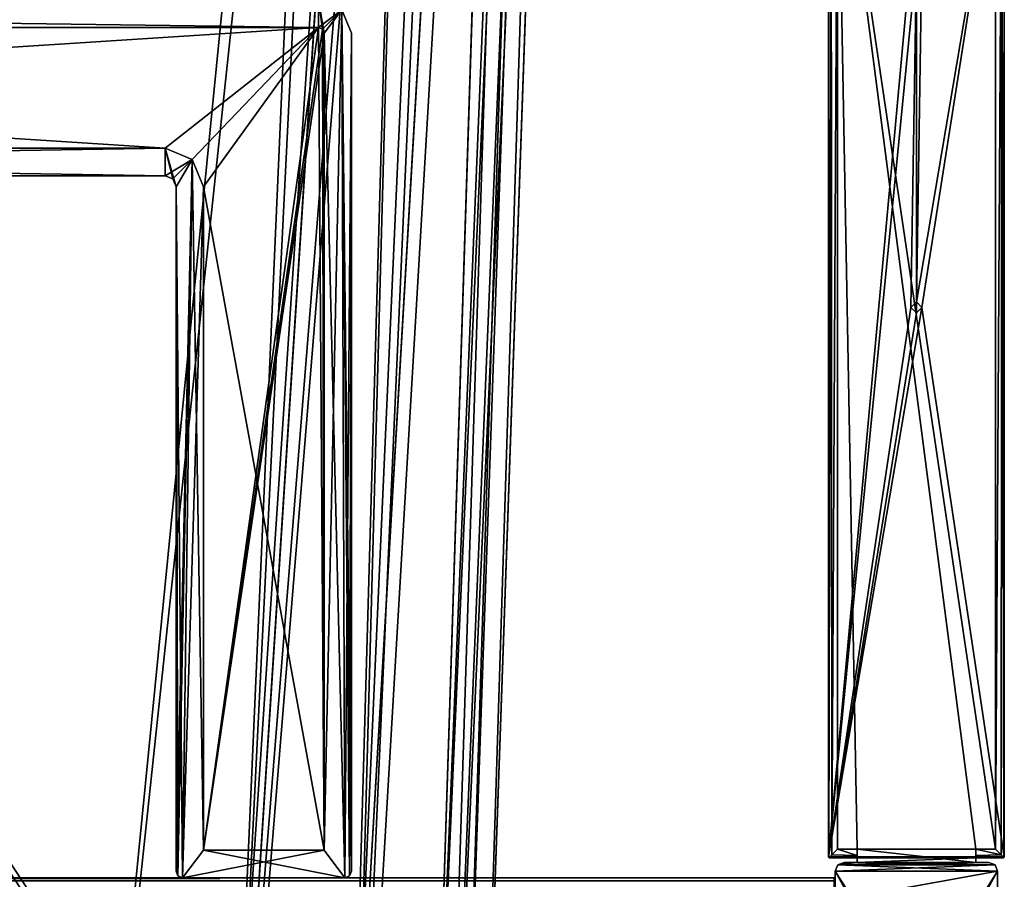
# Model space of a CAD drawing. Header units: millimetres. Extents: x -294 to 294, y -42 to 416.
# Tile 255 of 256: x 178 to 268, y 69 to 147. Entities that reach past the tile are written whole.
import ezdxf

# ---------------------------------------------------------------- set-up
doc = ezdxf.new("R2010")
doc.units = ezdxf.units.MM
doc.header["$LTSCALE"] = 65.185185
for name, color, linetype in [('10', 7, 'CONTINUOUS'), ('100', 7, 'CONTINUOUS'), ('101', 7, 'CONTINUOUS'), ('102', 7, 'CONTINUOUS'), ('103', 7, 'CONTINUOUS'), ('104', 7, 'CONTINUOUS'), ('11', 7, 'CONTINUOUS'), ('12', 7, 'CONTINUOUS'), ('1940', 7, 'CONTINUOUS'), ('1943', 7, 'CONTINUOUS'), ('1954', 7, 'CONTINUOUS'), ('1988', 7, 'CONTINUOUS'), ('2004', 7, 'CONTINUOUS'), ('2041', 7, 'CONTINUOUS'), ('2043', 7, 'CONTINUOUS'), ('2046', 7, 'CONTINUOUS'), ('2085', 7, 'CONTINUOUS'), ('2120', 7, 'CONTINUOUS'), ('3723', 7, 'CONTINUOUS'), ('3727', 7, 'CONTINUOUS'), ('3738', 7, 'CONTINUOUS'), ('3771', 7, 'CONTINUOUS'), ('3787', 7, 'CONTINUOUS'), ('3824', 7, 'CONTINUOUS'), ('3826', 7, 'CONTINUOUS'), ('3829', 7, 'CONTINUOUS'), ('3868', 7, 'CONTINUOUS'), ('3903', 7, 'CONTINUOUS'), ('63', 7, 'CONTINUOUS'), ('65', 7, 'CONTINUOUS'), ('69', 7, 'CONTINUOUS'), ('70', 7, 'CONTINUOUS'), ('71', 7, 'CONTINUOUS'), ('72', 7, 'CONTINUOUS'), ('73', 7, 'CONTINUOUS'), ('74', 7, 'CONTINUOUS'), ('75', 7, 'CONTINUOUS'), ('76', 7, 'CONTINUOUS'), ('786', 7, 'CONTINUOUS'), ('787', 7, 'CONTINUOUS'), ('788', 7, 'CONTINUOUS'), ('789', 7, 'CONTINUOUS'), ('790', 7, 'CONTINUOUS'), ('791', 7, 'CONTINUOUS'), ('797', 7, 'CONTINUOUS'), ('798', 7, 'CONTINUOUS'), ('799', 7, 'CONTINUOUS'), ('800', 7, 'CONTINUOUS'), ('801', 7, 'CONTINUOUS'), ('802', 7, 'CONTINUOUS'), ('804', 7, 'CONTINUOUS'), ('805', 7, 'CONTINUOUS'), ('806', 7, 'CONTINUOUS'), ('807', 7, 'CONTINUOUS'), ('808', 7, 'CONTINUOUS'), ('814', 7, 'CONTINUOUS'), ('84', 7, 'CONTINUOUS'), ('85', 7, 'CONTINUOUS'), ('850', 7, 'CONTINUOUS'), ('851', 7, 'CONTINUOUS'), ('86', 7, 'CONTINUOUS'), ('87', 7, 'CONTINUOUS'), ('88', 7, 'CONTINUOUS'), ('89', 7, 'CONTINUOUS'), ('9', 7, 'CONTINUOUS'), ('90', 7, 'CONTINUOUS'), ('902', 7, 'CONTINUOUS'), ('905', 7, 'CONTINUOUS'), ('906', 7, 'CONTINUOUS'), ('93', 7, 'CONTINUOUS'), ('95', 7, 'CONTINUOUS'), ('96', 7, 'CONTINUOUS'), ('99', 7, 'CONTINUOUS')]:
    doc.layers.add(name, color=color, linetype=linetype)

msp = doc.modelspace()

# ---------------------------------------------------------------- linework, layer by layer
at = {"layer": '10', "color": 250, "linetype": 'Continuous', "true_color": 0x404040}
for points in [[(252, -16, -447), (252, 69, -432.591), (252, 68.71, -431.887), (252, -16, -447)], [(252, 69, -432.591), (252, -16, -447), (252, 69, -446), (252, 69, -432.591)], [(252, 69, -446), (252, -16, -447), (252, 68.707, -446.707), (252, 69, -446)]]:
    msp.add_3dface(points, dxfattribs=at)
at = {"layer": '100', "color": 250, "linetype": 'Continuous', "true_color": 0x404040}
for points in [[(205.5, 146, -446.3), (205.5, 71.5, -446.3), (205.5, 146, -440.55), (205.5, 146, -446.3)], [(205.5, 71.5, -446.3), (205.5, 71.5, -440.55), (205.5, 146, -440.55), (205.5, 71.5, -446.3)]]:
    msp.add_3dface(points, dxfattribs=at)
at = {"layer": '101', "color": 250, "linetype": 'Continuous', "true_color": 0x404040}
for points in [[(205.5, 71.5, -446.3), (194.5, 71.5, -446.3), (205.5, 71.5, -440.55), (205.5, 71.5, -446.3)], [(194.5, 71.5, -446.3), (194.5, 71.5, -440.55), (205.5, 71.5, -440.55), (194.5, 71.5, -446.3)]]:
    msp.add_3dface(points, dxfattribs=at)
at = {"layer": '102', "color": 250, "linetype": 'Continuous', "true_color": 0x404040}
for points in [[(194.5, 71.5, -446.3), (194.5, 132, -446.3), (194.5, 71.5, -440.55), (194.5, 71.5, -446.3)], [(194.5, 132, -446.3), (194.5, 132, -440.55), (194.5, 71.5, -440.55), (194.5, 132, -446.3)]]:
    msp.add_3dface(points, dxfattribs=at)
at = {"layer": '103', "color": 250, "linetype": 'Continuous', "true_color": 0x404040}
for points in [[(193.475, 134.475, -446.3), (191, 135.5, -446.3), (193.475, 134.475, -440.55), (193.475, 134.475, -446.3)], [(191, 135.5, -446.3), (191, 135.5, -440.55), (193.475, 134.475, -440.55), (191, 135.5, -446.3)], [(194.5, 132, -446.3), (193.475, 134.475, -446.3), (194.5, 132, -440.55), (194.5, 132, -446.3)], [(193.475, 134.475, -446.3), (193.475, 134.475, -440.55), (194.5, 132, -440.55), (193.475, 134.475, -446.3)]]:
    msp.add_3dface(points, dxfattribs=at)
at = {"layer": '104', "color": 250, "linetype": 'Continuous', "true_color": 0x404040}
for points in [[(191, 135.5, -446.3), (34, 135.5, -446.3), (191, 135.5, -440.55), (191, 135.5, -446.3)], [(34, 135.5, -446.3), (34, 135.5, -440.55), (191, 135.5, -440.55), (34, 135.5, -446.3)]]:
    msp.add_3dface(points, dxfattribs=at)
at = {"layer": '11', "color": 250, "linetype": 'Continuous', "true_color": 0x404040}
for points in [[(-252, 69, -446), (-252, 69, -432.591), (252, 69, -432.591), (-252, 69, -446)], [(-252, 69, -446), (252, 69, -432.591), (252, 69, -446), (-252, 69, -446)]]:
    msp.add_3dface(points, dxfattribs=at)
at = {"layer": '12', "color": 250, "linetype": 'Continuous', "true_color": 0x404040}
for points in [[(-252, 68.707, -446.707), (-252, 69, -446), (252, 68.707, -446.707), (-252, 68.707, -446.707)], [(-252, 69, -446), (252, 69, -446), (252, 68.707, -446.707), (-252, 69, -446)]]:
    msp.add_3dface(points, dxfattribs=at)
at = {"layer": '1940', "linetype": 'Continuous'}
for points in [[(228.304, 327, -27.317), (228.304, 327, -150.183), (218.239, 38.791, -131.638), (228.304, 327, -27.317)], [(218.239, 38.791, -45.862), (228.304, 327, -27.317), (218.239, 38.791, -46.54), (218.239, 38.791, -45.862)], [(218.239, 38.791, -46.54), (228.304, 327, -27.317), (218.239, 38.791, -130.96), (218.239, 38.791, -46.54)], [(218.239, 38.791, -130.96), (228.304, 327, -27.317), (218.239, 38.791, -131.638), (218.239, 38.791, -130.96)]]:
    msp.add_3dface(points, dxfattribs=at)
at = {"layer": '1943', "linetype": 'Continuous'}
for points in [[(216.183, 327, -15.196), (220.823, 327, -16.117), (197.638, 38.791, -25.261), (216.183, 327, -15.196)], [(197.638, 38.791, -25.261), (220.823, 327, -16.117), (207.937, 38.65, -28.023), (197.638, 38.791, -25.261)], [(220.823, 327, -16.117), (224.752, 327, -18.738), (207.937, 38.65, -28.023), (220.823, 327, -16.117)], [(207.937, 38.65, -28.023), (224.752, 327, -18.738), (215.474, 38.65, -35.556), (207.937, 38.65, -28.023)], [(228.304, 327, -27.317), (218.239, 38.791, -45.862), (215.474, 38.65, -35.556), (228.304, 327, -27.317)], [(227.381, 327, -22.673), (228.304, 327, -27.317), (215.474, 38.65, -35.556), (227.381, 327, -22.673)], [(224.752, 327, -18.738), (227.381, 327, -22.673), (215.474, 38.65, -35.556), (224.752, 327, -18.738)]]:
    msp.add_3dface(points, dxfattribs=at)
at = {"layer": '1954', "linetype": 'Continuous'}
for points in [[(216.183, 327, -15.196), (197.638, 38.791, -25.261), (8.317, 327, -15.196), (216.183, 327, -15.196)], [(197.638, 38.791, -25.261), (196.96, 38.791, -25.261), (8.317, 327, -15.196), (197.638, 38.791, -25.261)], [(8.317, 327, -15.196), (196.96, 38.791, -25.261), (27.54, 38.791, -25.261), (8.317, 327, -15.196)]]:
    msp.add_3dface(points, dxfattribs=at)
at = {"layer": '1988', "linetype": 'Continuous'}
for points in [[(207.937, 38.65, -149.477), (216.183, 327, -162.304), (197.638, 38.791, -152.239), (207.937, 38.65, -149.477)], [(220.827, 327, -161.381), (216.183, 327, -162.304), (207.937, 38.65, -149.477), (220.827, 327, -161.381)], [(224.762, 327, -158.752), (220.827, 327, -161.381), (207.937, 38.65, -149.477), (224.762, 327, -158.752)], [(215.474, 38.65, -141.943), (224.762, 327, -158.752), (207.937, 38.65, -149.477), (215.474, 38.65, -141.943)], [(218.239, 38.791, -131.638), (227.383, 327, -154.823), (215.474, 38.65, -141.943), (218.239, 38.791, -131.638)], [(227.383, 327, -154.823), (224.762, 327, -158.752), (215.474, 38.65, -141.943), (227.383, 327, -154.823)], [(218.239, 38.791, -131.638), (228.304, 327, -150.183), (227.383, 327, -154.823), (218.239, 38.791, -131.638)]]:
    msp.add_3dface(points, dxfattribs=at)
at = {"layer": '2004', "linetype": 'Continuous'}
for points in [[(26.862, 38.791, -152.239), (216.183, 327, -162.304), (8.317, 327, -162.304), (26.862, 38.791, -152.239)], [(27.54, 38.791, -152.239), (216.183, 327, -162.304), (26.862, 38.791, -152.239), (27.54, 38.791, -152.239)], [(196.96, 38.791, -152.239), (216.183, 327, -162.304), (27.54, 38.791, -152.239), (196.96, 38.791, -152.239)], [(197.638, 38.791, -152.239), (216.183, 327, -162.304), (196.96, 38.791, -152.239), (197.638, 38.791, -152.239)]]:
    msp.add_3dface(points, dxfattribs=at)
at = {"layer": '2041', "linetype": 'Continuous'}
for points in [[(230.056, 325.6, -27.403), (219.209, 15, -47.388), (228.463, 280, -34.25), (230.056, 325.6, -27.403)], [(230.056, 325.6, -150.097), (228.463, 280, -143.25), (219.209, 15, -117.017), (230.056, 325.6, -150.097)], [(219.209, 15, -130.112), (230.056, 325.6, -150.097), (219.209, 15, -117.017), (219.209, 15, -130.112)], [(228.463, 280, -143.25), (228.463, 280, -141.75), (219.209, 15, -47.388), (228.463, 280, -143.25)], [(219.209, 15, -47.388), (228.463, 280, -141.75), (228.463, 280, -35.75), (219.209, 15, -47.388)], [(219.209, 15, -117.017), (228.463, 280, -143.25), (219.209, 15, -60.483), (219.209, 15, -117.017)], [(219.209, 15, -60.483), (228.463, 280, -143.25), (219.209, 15, -47.388), (219.209, 15, -60.483)], [(228.463, 280, -34.25), (219.209, 15, -47.388), (228.463, 280, -35.75), (228.463, 280, -34.25)]]:
    msp.add_3dface(points, dxfattribs=at)
at = {"layer": '2043', "linetype": 'Continuous'}
for points in [[(216.097, 325.6, -164.056), (221.439, 325.6, -162.996), (196.112, 15, -153.209), (216.097, 325.6, -164.056)], [(196.112, 15, -153.209), (221.439, 325.6, -162.996), (207.661, 15, -150.121), (196.112, 15, -153.209)], [(221.439, 325.6, -162.996), (225.964, 325.6, -159.977), (207.661, 15, -150.121), (221.439, 325.6, -162.996)], [(207.661, 15, -150.121), (225.964, 325.6, -159.977), (216.117, 15, -141.669), (207.661, 15, -150.121)], [(225.964, 325.6, -159.977), (228.994, 325.6, -155.445), (216.117, 15, -141.669), (225.964, 325.6, -159.977)], [(228.994, 325.6, -155.445), (230.056, 325.6, -150.097), (216.117, 15, -141.669), (228.994, 325.6, -155.445)], [(230.056, 325.6, -150.097), (219.209, 15, -130.112), (216.117, 15, -141.669), (230.056, 325.6, -150.097)]]:
    msp.add_3dface(points, dxfattribs=at)
at = {"layer": '2046', "linetype": 'Continuous'}
for points in [[(216.097, 325.6, -164.056), (196.112, 15, -153.209), (209.25, 280, -162.463), (216.097, 325.6, -164.056)], [(196.112, 15, -153.209), (183.017, 15, -153.209), (15.25, 280, -162.463), (196.112, 15, -153.209)], [(16.75, 280, -162.463), (196.112, 15, -153.209), (15.25, 280, -162.463), (16.75, 280, -162.463)], [(183.017, 15, -153.209), (41.483, 15, -153.209), (15.25, 280, -162.463), (183.017, 15, -153.209)], [(207.75, 280, -162.463), (196.112, 15, -153.209), (16.75, 280, -162.463), (207.75, 280, -162.463)], [(209.25, 280, -162.463), (196.112, 15, -153.209), (207.75, 280, -162.463), (209.25, 280, -162.463)]]:
    msp.add_3dface(points, dxfattribs=at)
at = {"layer": '2085', "linetype": 'Continuous'}
for points in [[(216.097, 325.6, -13.444), (209.25, 280, -15.037), (183.017, 15, -24.291), (216.097, 325.6, -13.444)], [(196.112, 15, -24.291), (216.097, 325.6, -13.444), (183.017, 15, -24.291), (196.112, 15, -24.291)], [(16.75, 280, -15.037), (28.388, 15, -24.291), (207.75, 280, -15.037), (16.75, 280, -15.037)], [(28.388, 15, -24.291), (41.483, 15, -24.291), (209.25, 280, -15.037), (28.388, 15, -24.291)], [(207.75, 280, -15.037), (28.388, 15, -24.291), (209.25, 280, -15.037), (207.75, 280, -15.037)], [(209.25, 280, -15.037), (41.483, 15, -24.291), (183.017, 15, -24.291), (209.25, 280, -15.037)]]:
    msp.add_3dface(points, dxfattribs=at)
at = {"layer": '2120', "linetype": 'Continuous'}
for points in [[(216.097, 325.6, -13.444), (196.112, 15, -24.291), (207.668, 15, -27.382), (216.097, 325.6, -13.444)], [(225.964, 325.6, -17.523), (221.434, 325.6, -14.501), (207.668, 15, -27.382), (225.964, 325.6, -17.523)], [(225.964, 325.6, -17.523), (207.668, 15, -27.382), (216.114, 15, -35.824), (225.964, 325.6, -17.523)], [(221.434, 325.6, -14.501), (216.097, 325.6, -13.444), (207.668, 15, -27.382), (221.434, 325.6, -14.501)], [(228.996, 325.6, -22.061), (225.964, 325.6, -17.523), (216.114, 15, -35.824), (228.996, 325.6, -22.061)], [(219.209, 15, -47.388), (228.996, 325.6, -22.061), (216.114, 15, -35.824), (219.209, 15, -47.388)], [(230.056, 325.6, -27.403), (228.996, 325.6, -22.061), (219.209, 15, -47.388), (230.056, 325.6, -27.403)]]:
    msp.add_3dface(points, dxfattribs=at)
at = {"layer": '3723', "linetype": 'Continuous'}
for points in [[(228.304, 327, -196.817), (228.304, 327, -319.683), (218.239, 38.791, -301.138), (228.304, 327, -196.817)], [(218.239, 38.791, -215.362), (228.304, 327, -196.817), (218.239, 38.791, -216.04), (218.239, 38.791, -215.362)], [(218.239, 38.791, -216.04), (228.304, 327, -196.817), (218.239, 38.791, -300.46), (218.239, 38.791, -216.04)], [(218.239, 38.791, -300.46), (228.304, 327, -196.817), (218.239, 38.791, -301.138), (218.239, 38.791, -300.46)]]:
    msp.add_3dface(points, dxfattribs=at)
at = {"layer": '3727', "linetype": 'Continuous'}
for points in [[(216.183, 327, -184.696), (220.823, 327, -185.617), (197.638, 38.791, -194.761), (216.183, 327, -184.696)], [(197.638, 38.791, -194.761), (220.823, 327, -185.617), (207.937, 38.65, -197.523), (197.638, 38.791, -194.761)], [(220.823, 327, -185.617), (224.752, 327, -188.238), (207.937, 38.65, -197.523), (220.823, 327, -185.617)], [(207.937, 38.65, -197.523), (224.752, 327, -188.238), (215.474, 38.65, -205.056), (207.937, 38.65, -197.523)], [(228.304, 327, -196.817), (218.239, 38.791, -215.362), (215.474, 38.65, -205.056), (228.304, 327, -196.817)], [(227.381, 327, -192.173), (228.304, 327, -196.817), (215.474, 38.65, -205.056), (227.381, 327, -192.173)], [(224.752, 327, -188.238), (227.381, 327, -192.173), (215.474, 38.65, -205.056), (224.752, 327, -188.238)]]:
    msp.add_3dface(points, dxfattribs=at)
at = {"layer": '3738', "linetype": 'Continuous'}
for points in [[(216.183, 327, -184.696), (197.638, 38.791, -194.761), (8.317, 327, -184.696), (216.183, 327, -184.696)], [(197.638, 38.791, -194.761), (196.96, 38.791, -194.761), (8.317, 327, -184.696), (197.638, 38.791, -194.761)], [(8.317, 327, -184.696), (196.96, 38.791, -194.761), (27.54, 38.791, -194.761), (8.317, 327, -184.696)]]:
    msp.add_3dface(points, dxfattribs=at)
at = {"layer": '3771', "linetype": 'Continuous'}
for points in [[(207.937, 38.65, -318.977), (216.183, 327, -331.804), (197.638, 38.791, -321.739), (207.937, 38.65, -318.977)], [(220.827, 327, -330.881), (216.183, 327, -331.804), (207.937, 38.65, -318.977), (220.827, 327, -330.881)], [(224.762, 327, -328.252), (220.827, 327, -330.881), (207.937, 38.65, -318.977), (224.762, 327, -328.252)], [(215.474, 38.65, -311.443), (224.762, 327, -328.252), (207.937, 38.65, -318.977), (215.474, 38.65, -311.443)], [(218.239, 38.791, -301.138), (227.383, 327, -324.323), (215.474, 38.65, -311.443), (218.239, 38.791, -301.138)], [(227.383, 327, -324.323), (224.762, 327, -328.252), (215.474, 38.65, -311.443), (227.383, 327, -324.323)], [(218.239, 38.791, -301.138), (228.304, 327, -319.683), (227.383, 327, -324.323), (218.239, 38.791, -301.138)]]:
    msp.add_3dface(points, dxfattribs=at)
at = {"layer": '3787', "linetype": 'Continuous'}
for points in [[(26.862, 38.791, -321.739), (216.183, 327, -331.804), (8.317, 327, -331.804), (26.862, 38.791, -321.739)], [(27.54, 38.791, -321.739), (216.183, 327, -331.804), (26.862, 38.791, -321.739), (27.54, 38.791, -321.739)], [(196.96, 38.791, -321.739), (216.183, 327, -331.804), (27.54, 38.791, -321.739), (196.96, 38.791, -321.739)], [(197.638, 38.791, -321.739), (216.183, 327, -331.804), (196.96, 38.791, -321.739), (197.638, 38.791, -321.739)]]:
    msp.add_3dface(points, dxfattribs=at)
at = {"layer": '3824', "linetype": 'Continuous'}
for points in [[(230.056, 325.6, -196.903), (219.209, 15, -216.888), (228.463, 280, -203.75), (230.056, 325.6, -196.903)], [(230.056, 325.6, -319.597), (228.463, 280, -312.75), (219.209, 15, -286.517), (230.056, 325.6, -319.597)], [(219.209, 15, -299.612), (230.056, 325.6, -319.597), (219.209, 15, -286.517), (219.209, 15, -299.612)], [(219.209, 15, -216.888), (219.209, 15, -229.983), (228.463, 280, -312.75), (219.209, 15, -216.888)], [(228.463, 280, -311.25), (219.209, 15, -216.888), (228.463, 280, -312.75), (228.463, 280, -311.25)], [(219.209, 15, -216.888), (228.463, 280, -311.25), (228.463, 280, -205.25), (219.209, 15, -216.888)], [(228.463, 280, -203.75), (219.209, 15, -216.888), (228.463, 280, -205.25), (228.463, 280, -203.75)], [(228.463, 280, -312.75), (219.209, 15, -229.983), (219.209, 15, -286.517), (228.463, 280, -312.75)]]:
    msp.add_3dface(points, dxfattribs=at)
at = {"layer": '3826', "linetype": 'Continuous'}
for points in [[(216.097, 325.6, -333.556), (221.439, 325.6, -332.496), (196.112, 15, -322.709), (216.097, 325.6, -333.556)], [(196.112, 15, -322.709), (221.439, 325.6, -332.496), (207.661, 15, -319.621), (196.112, 15, -322.709)], [(221.439, 325.6, -332.496), (225.964, 325.6, -329.477), (207.661, 15, -319.621), (221.439, 325.6, -332.496)], [(207.661, 15, -319.621), (225.964, 325.6, -329.477), (216.117, 15, -311.169), (207.661, 15, -319.621)], [(225.964, 325.6, -329.477), (228.994, 325.6, -324.945), (216.117, 15, -311.169), (225.964, 325.6, -329.477)], [(228.994, 325.6, -324.945), (230.056, 325.6, -319.597), (216.117, 15, -311.169), (228.994, 325.6, -324.945)], [(230.056, 325.6, -319.597), (219.209, 15, -299.612), (216.117, 15, -311.169), (230.056, 325.6, -319.597)]]:
    msp.add_3dface(points, dxfattribs=at)
at = {"layer": '3829', "linetype": 'Continuous'}
for points in [[(216.097, 325.6, -333.556), (196.112, 15, -322.709), (209.25, 280, -331.963), (216.097, 325.6, -333.556)], [(196.112, 15, -322.709), (183.017, 15, -322.709), (15.25, 280, -331.963), (196.112, 15, -322.709)], [(16.75, 280, -331.963), (196.112, 15, -322.709), (15.25, 280, -331.963), (16.75, 280, -331.963)], [(15.25, 280, -331.963), (183.017, 15, -322.709), (41.483, 15, -322.709), (15.25, 280, -331.963)], [(207.75, 280, -331.963), (196.112, 15, -322.709), (16.75, 280, -331.963), (207.75, 280, -331.963)], [(209.25, 280, -331.963), (196.112, 15, -322.709), (207.75, 280, -331.963), (209.25, 280, -331.963)]]:
    msp.add_3dface(points, dxfattribs=at)
at = {"layer": '3868', "linetype": 'Continuous'}
for points in [[(216.097, 325.6, -182.944), (209.25, 280, -184.537), (183.017, 15, -193.791), (216.097, 325.6, -182.944)], [(196.112, 15, -193.791), (216.097, 325.6, -182.944), (183.017, 15, -193.791), (196.112, 15, -193.791)], [(16.75, 280, -184.537), (28.388, 15, -193.791), (207.75, 280, -184.537), (16.75, 280, -184.537)], [(28.388, 15, -193.791), (41.483, 15, -193.791), (209.25, 280, -184.537), (28.388, 15, -193.791)], [(207.75, 280, -184.537), (28.388, 15, -193.791), (209.25, 280, -184.537), (207.75, 280, -184.537)], [(209.25, 280, -184.537), (41.483, 15, -193.791), (183.017, 15, -193.791), (209.25, 280, -184.537)]]:
    msp.add_3dface(points, dxfattribs=at)
at = {"layer": '3903', "linetype": 'Continuous'}
for points in [[(216.097, 325.6, -182.944), (196.112, 15, -193.791), (207.668, 15, -196.882), (216.097, 325.6, -182.944)], [(216.097, 325.6, -182.944), (207.668, 15, -196.882), (221.434, 325.6, -184.001), (216.097, 325.6, -182.944)], [(207.668, 15, -196.882), (216.114, 15, -205.324), (225.964, 325.6, -187.023), (207.668, 15, -196.882)], [(221.434, 325.6, -184.001), (207.668, 15, -196.882), (225.964, 325.6, -187.023), (221.434, 325.6, -184.001)], [(216.114, 15, -205.324), (219.209, 15, -216.888), (228.996, 325.6, -191.561), (216.114, 15, -205.324)], [(225.964, 325.6, -187.023), (216.114, 15, -205.324), (228.996, 325.6, -191.561), (225.964, 325.6, -187.023)], [(228.996, 325.6, -191.561), (219.209, 15, -216.888), (230.056, 325.6, -196.903), (228.996, 325.6, -191.561)]]:
    msp.add_3dface(points, dxfattribs=at)
at = {"layer": '63', "color": 250, "linetype": 'Continuous', "true_color": 0x404040}
for points in [[(20, 149, -446.3), (205, 149, -446.3), (20, 146.5, -446.3), (20, 149, -446.3)], [(20, 146.5, -446.3), (205, 149, -446.3), (205, 146.5, -446.3), (20, 146.5, -446.3)], [(205, 149, -446.3), (207.121, 148.121, -446.3), (205, 146.5, -446.3), (205, 149, -446.3)], [(205, 146.5, -446.3), (207.121, 148.121, -446.3), (205.354, 146.354, -446.3), (205, 146.5, -446.3)], [(205.354, 146.354, -446.3), (207.121, 148.121, -446.3), (205.5, 146, -446.3), (205.354, 146.354, -446.3)], [(207.121, 148.121, -446.3), (207.4, 69, -446.3), (205.5, 71.5, -446.3), (207.121, 148.121, -446.3)], [(205.5, 146, -446.3), (207.121, 148.121, -446.3), (205.5, 71.5, -446.3), (205.5, 146, -446.3)], [(208, 146, -446.3), (207.4, 69, -446.3), (207.121, 148.121, -446.3), (208, 146, -446.3)], [(207.824, 69.176, -446.3), (207.4, 69, -446.3), (208, 146, -446.3), (207.824, 69.176, -446.3)], [(208, 69.6, -446.3), (207.824, 69.176, -446.3), (208, 146, -446.3), (208, 69.6, -446.3)], [(191, 133, -446.3), (34, 133, -446.3), (191, 135.5, -446.3), (191, 133, -446.3)], [(191, 135.5, -446.3), (34, 133, -446.3), (34, 135.5, -446.3), (191, 135.5, -446.3)], [(193.475, 134.475, -446.3), (191, 133, -446.3), (191, 135.5, -446.3), (193.475, 134.475, -446.3)], [(191.707, 132.707, -446.3), (191, 133, -446.3), (193.475, 134.475, -446.3), (191.707, 132.707, -446.3)], [(192, 132, -446.3), (191.707, 132.707, -446.3), (193.475, 134.475, -446.3), (192, 132, -446.3)], [(192, 69.6, -446.3), (192, 132, -446.3), (193.475, 134.475, -446.3), (192, 69.6, -446.3)], [(192.176, 69.176, -446.3), (192, 69.6, -446.3), (193.475, 134.475, -446.3), (192.176, 69.176, -446.3)], [(192.6, 69, -446.3), (192.176, 69.176, -446.3), (193.475, 134.475, -446.3), (192.6, 69, -446.3)], [(194.5, 132, -446.3), (192.6, 69, -446.3), (193.475, 134.475, -446.3), (194.5, 132, -446.3)], [(194.5, 71.5, -446.3), (192.6, 69, -446.3), (194.5, 132, -446.3), (194.5, 71.5, -446.3)], [(207.4, 69, -446.3), (192.6, 69, -446.3), (205.5, 71.5, -446.3), (207.4, 69, -446.3)], [(205.5, 71.5, -446.3), (192.6, 69, -446.3), (194.5, 71.5, -446.3), (205.5, 71.5, -446.3)]]:
    msp.add_3dface(points, dxfattribs=at)
at = {"layer": '65', "color": 250, "linetype": 'Continuous', "true_color": 0x404040}
for points in [[(205, 149, -432.3), (20, 149, -432.3), (205, 146.5, -432.3), (205, 149, -432.3)], [(205, 146.5, -432.3), (20, 149, -432.3), (20, 146.5, -432.3), (205, 146.5, -432.3)], [(207.121, 148.121, -432.3), (205, 149, -432.3), (205.5, 146, -432.3), (207.121, 148.121, -432.3)], [(205.5, 146, -432.3), (205, 149, -432.3), (205.354, 146.354, -432.3), (205.5, 146, -432.3)], [(205.354, 146.354, -432.3), (205, 149, -432.3), (205, 146.5, -432.3), (205.354, 146.354, -432.3)], [(207.4, 69, -432.3), (207.121, 148.121, -432.3), (205.5, 146, -432.3), (207.4, 69, -432.3)], [(208, 146, -432.3), (207.121, 148.121, -432.3), (208, 69.6, -432.3), (208, 146, -432.3)], [(208, 69.6, -432.3), (207.121, 148.121, -432.3), (207.824, 69.176, -432.3), (208, 69.6, -432.3)], [(207.824, 69.176, -432.3), (207.121, 148.121, -432.3), (207.4, 69, -432.3), (207.824, 69.176, -432.3)], [(205.5, 71.5, -432.3), (207.4, 69, -432.3), (205.5, 146, -432.3), (205.5, 71.5, -432.3)], [(34, 133, -432.3), (191, 133, -432.3), (34, 135.5, -432.3), (34, 133, -432.3)], [(34, 135.5, -432.3), (191, 133, -432.3), (191, 135.5, -432.3), (34, 135.5, -432.3)], [(191.707, 132.707, -432.3), (192, 132, -432.3), (191, 135.5, -432.3), (191.707, 132.707, -432.3)], [(191, 135.5, -432.3), (192, 132, -432.3), (193.475, 134.475, -432.3), (191, 135.5, -432.3)], [(191, 133, -432.3), (191.707, 132.707, -432.3), (191, 135.5, -432.3), (191, 133, -432.3)], [(192, 132, -432.3), (192.6, 69, -432.3), (193.475, 134.475, -432.3), (192, 132, -432.3)], [(193.475, 134.475, -432.3), (192.6, 69, -432.3), (194.5, 71.5, -432.3), (193.475, 134.475, -432.3)], [(194.5, 132, -432.3), (193.475, 134.475, -432.3), (194.5, 71.5, -432.3), (194.5, 132, -432.3)], [(192.176, 69.176, -432.3), (192.6, 69, -432.3), (192, 132, -432.3), (192.176, 69.176, -432.3)], [(192, 69.6, -432.3), (192.176, 69.176, -432.3), (192, 132, -432.3), (192, 69.6, -432.3)], [(192.6, 69, -432.3), (207.4, 69, -432.3), (194.5, 71.5, -432.3), (192.6, 69, -432.3)], [(194.5, 71.5, -432.3), (207.4, 69, -432.3), (205.5, 71.5, -432.3), (194.5, 71.5, -432.3)]]:
    msp.add_3dface(points, dxfattribs=at)
at = {"layer": '69', "color": 250, "linetype": 'Continuous', "true_color": 0x404040}
for points in [[(208, 146, -446.3), (207.121, 148.121, -446.3), (208, 146, -432.3), (208, 146, -446.3)], [(207.121, 148.121, -446.3), (207.121, 148.121, -432.3), (208, 146, -432.3), (207.121, 148.121, -446.3)]]:
    msp.add_3dface(points, dxfattribs=at)
at = {"layer": '70', "color": 250, "linetype": 'Continuous', "true_color": 0x404040}
for points in [[(208, 69.6, -446.3), (208, 146, -446.3), (208, 69.6, -432.3), (208, 69.6, -446.3)], [(208, 146, -446.3), (208, 146, -432.3), (208, 69.6, -432.3), (208, 146, -446.3)]]:
    msp.add_3dface(points, dxfattribs=at)
at = {"layer": '71', "color": 250, "linetype": 'Continuous', "true_color": 0x404040}
for points in [[(207.4, 69, -446.3), (207.824, 69.176, -446.3), (207.4, 69, -432.3), (207.4, 69, -446.3)], [(207.824, 69.176, -446.3), (207.824, 69.176, -432.3), (207.4, 69, -432.3), (207.824, 69.176, -446.3)], [(207.824, 69.176, -446.3), (208, 69.6, -446.3), (207.824, 69.176, -432.3), (207.824, 69.176, -446.3)], [(208, 69.6, -446.3), (208, 69.6, -432.3), (207.824, 69.176, -432.3), (208, 69.6, -446.3)]]:
    msp.add_3dface(points, dxfattribs=at)
at = {"layer": '72', "color": 250, "linetype": 'Continuous', "true_color": 0x404040}
for points in [[(192.6, 69, -446.3), (207.4, 69, -446.3), (192.6, 69, -432.3), (192.6, 69, -446.3)], [(207.4, 69, -446.3), (207.4, 69, -432.3), (192.6, 69, -432.3), (207.4, 69, -446.3)]]:
    msp.add_3dface(points, dxfattribs=at)
at = {"layer": '73', "color": 250, "linetype": 'Continuous', "true_color": 0x404040}
for points in [[(192, 69.6, -446.3), (192.176, 69.176, -446.3), (192, 69.6, -432.3), (192, 69.6, -446.3)], [(192.176, 69.176, -446.3), (192.176, 69.176, -432.3), (192, 69.6, -432.3), (192.176, 69.176, -446.3)], [(192.176, 69.176, -446.3), (192.6, 69, -446.3), (192.176, 69.176, -432.3), (192.176, 69.176, -446.3)], [(192.6, 69, -446.3), (192.6, 69, -432.3), (192.176, 69.176, -432.3), (192.6, 69, -446.3)]]:
    msp.add_3dface(points, dxfattribs=at)
at = {"layer": '74', "color": 250, "linetype": 'Continuous', "true_color": 0x404040}
for points in [[(192, 132, -446.3), (192, 69.6, -446.3), (192, 132, -432.3), (192, 132, -446.3)], [(192, 69.6, -446.3), (192, 69.6, -432.3), (192, 132, -432.3), (192, 69.6, -446.3)]]:
    msp.add_3dface(points, dxfattribs=at)
at = {"layer": '75', "color": 250, "linetype": 'Continuous', "true_color": 0x404040}
for points in [[(191, 133, -446.3), (191.707, 132.707, -446.3), (191, 133, -432.3), (191, 133, -446.3)], [(191.707, 132.707, -446.3), (191.707, 132.707, -432.3), (191, 133, -432.3), (191.707, 132.707, -446.3)], [(191.707, 132.707, -446.3), (192, 132, -446.3), (191.707, 132.707, -432.3), (191.707, 132.707, -446.3)], [(192, 132, -446.3), (192, 132, -432.3), (191.707, 132.707, -432.3), (192, 132, -446.3)]]:
    msp.add_3dface(points, dxfattribs=at)
at = {"layer": '76', "color": 250, "linetype": 'Continuous', "true_color": 0x404040}
for points in [[(34, 133, -446.3), (191, 133, -446.3), (34, 133, -432.3), (34, 133, -446.3)], [(191, 133, -446.3), (191, 133, -432.3), (34, 133, -432.3), (191, 133, -446.3)]]:
    msp.add_3dface(points, dxfattribs=at)
at = {"layer": '786', "color": 250, "linetype": 'Continuous', "true_color": 0x404040}
for points in [[(251.489, 168.761), (251.489, 70.9), (259, 153), (251.489, 168.761)], [(267.511, 168.761), (260, 153), (259.501, 121.5), (267.511, 168.761)], [(260, 121), (267.511, 168.761), (259.501, 121.5), (260, 121)], [(267.511, 70.9), (267.511, 168.761), (260, 121), (267.511, 70.9)], [(259, 153), (251.489, 70.9), (259.499, 152.5), (259, 153)], [(260, 153), (259.499, 152.5), (259.501, 121.5), (260, 153)], [(259.499, 152.5), (251.489, 70.9), (259, 121), (259.499, 152.5)], [(259.501, 121.5), (259.499, 152.5), (259, 121), (259.501, 121.5)], [(251.489, 70.9), (267.511, 70.9), (260, 121), (251.489, 70.9)], [(251.489, 70.9), (260, 121), (259.499, 120.5), (251.489, 70.9)], [(259, 121), (251.489, 70.9), (259.499, 120.5), (259, 121)], [(251.489, 70.9), (251.519, 70.829), (267.511, 70.9), (251.489, 70.9)], [(267.511, 70.9), (251.519, 70.829), (267.481, 70.829), (267.511, 70.9)], [(251.519, 70.829), (251.589, 70.8), (267.481, 70.829), (251.519, 70.829)], [(251.589, 70.8), (254.1, 70.8), (267.481, 70.829), (251.589, 70.8)], [(266.9, 69.6), (266.666, 70.166), (252.1, 69.6), (266.9, 69.6)], [(252.1, 69.6), (266.666, 70.166), (252.334, 70.166), (252.1, 69.6)], [(254.1, 70.4), (252.9, 70.4), (252.334, 70.166), (254.1, 70.4)], [(264.9, 70.4), (254.1, 70.4), (252.334, 70.166), (264.9, 70.4)], [(266.1, 70.4), (264.9, 70.4), (252.334, 70.166), (266.1, 70.4)], [(266.666, 70.166), (266.1, 70.4), (252.334, 70.166), (266.666, 70.166)], [(267.481, 70.829), (254.1, 70.8), (264.9, 70.8), (267.481, 70.829)], [(254.1, 70.8), (254.1, 70.4), (264.9, 70.8), (254.1, 70.8)], [(264.9, 70.8), (254.1, 70.4), (264.9, 70.4), (264.9, 70.8)], [(267.411, 70.8), (267.481, 70.829), (264.9, 70.8), (267.411, 70.8)], [(266.9, 69.6), (252.1, 69.6), (259, 57), (266.9, 69.6)], [(252.1, 69.6), (252.1, 5.819), (259, 57), (252.1, 69.6)], [(259.501, 57.5), (266.9, 69.6), (259, 57), (259.501, 57.5)], [(260, 57), (266.9, 69.6), (259.501, 57.5), (260, 57)], [(266.9, 28.8), (266.9, 69.6), (260, 57), (266.9, 28.8)]]:
    msp.add_3dface(points, dxfattribs=at)
at = {"layer": '787', "color": 250, "linetype": 'Continuous', "true_color": 0x404040}
for points in [[(252.9, 70.4), (254.1, 70.4), (254.1, 70.4, -18.5), (252.9, 70.4)], [(252.9, 70.4), (254.1, 70.4, -18.5), (266.1, 70.4, -447), (252.9, 70.4)], [(252.9, 70.4, -447), (252.9, 70.4), (266.1, 70.4, -447), (252.9, 70.4, -447)], [(266.1, 70.4, -447), (254.1, 70.4, -18.5), (264.9, 70.4, -18.5), (266.1, 70.4, -447)], [(264.9, 70.4), (266.1, 70.4), (266.1, 70.4, -447), (264.9, 70.4)], [(264.9, 70.4), (266.1, 70.4, -447), (264.9, 70.4, -18.5), (264.9, 70.4)]]:
    msp.add_3dface(points, dxfattribs=at)
at = {"layer": '788', "color": 250, "linetype": 'Continuous', "true_color": 0x404040}
for points in [[(264.9, 71.6, -18.5), (254.1, 71.6, -18.5), (252.289, 168.761, -18.5), (264.9, 71.6, -18.5)], [(252.289, 168.761, -18.5), (254.1, 71.6, -18.5), (252.289, 71.6, -18.5), (252.289, 168.761, -18.5)], [(266.711, 71.6, -18.5), (264.9, 71.6, -18.5), (252.289, 168.761, -18.5), (266.711, 71.6, -18.5)], [(266.711, 168.761, -18.5), (266.711, 71.6, -18.5), (252.289, 168.761, -18.5), (266.711, 168.761, -18.5)], [(264.9, 70.4, -18.5), (254.1, 70.4, -18.5), (254.1, 71.6, -18.5), (264.9, 70.4, -18.5)], [(264.9, 70.4, -18.5), (254.1, 71.6, -18.5), (264.9, 71.6, -18.5), (264.9, 70.4, -18.5)]]:
    msp.add_3dface(points, dxfattribs=at)
at = {"layer": '789', "color": 250, "linetype": 'Continuous', "true_color": 0x404040}
for points in [[(251.519, 70.829, -17.914), (251.776, 71.087, -18.314), (254.1, 71.034, -18.266), (251.519, 70.829, -17.914)], [(254.1, 70.8, -17.7), (251.519, 70.829, -17.914), (254.1, 71.034, -18.266), (254.1, 70.8, -17.7)], [(251.776, 71.087, -18.314), (252.289, 71.6, -18.5), (254.1, 71.034, -18.266), (251.776, 71.087, -18.314)], [(252.289, 71.6, -18.5), (254.1, 71.6, -18.5), (254.1, 71.034, -18.266), (252.289, 71.6, -18.5)], [(251.551, 70.808, -17.81), (251.519, 70.829, -17.914), (254.1, 70.8, -17.7), (251.551, 70.808, -17.81)], [(251.589, 70.8, -17.7), (251.551, 70.808, -17.81), (254.1, 70.8, -17.7), (251.589, 70.8, -17.7)]]:
    msp.add_3dface(points, dxfattribs=at)
at = {"layer": '790', "color": 250, "linetype": 'Continuous', "true_color": 0x404040}
for points in [[(251.489, 70.9, -17.7), (251.489, 168.761, -17.7), (251.724, 168.761, -18.266), (251.489, 70.9, -17.7)], [(251.497, 70.862, -17.81), (251.489, 70.9, -17.7), (251.724, 168.761, -18.266), (251.497, 70.862, -17.81)], [(251.519, 70.829, -17.914), (251.497, 70.862, -17.81), (251.724, 168.761, -18.266), (251.519, 70.829, -17.914)], [(251.776, 71.087, -18.314), (251.519, 70.829, -17.914), (251.724, 168.761, -18.266), (251.776, 71.087, -18.314)], [(252.289, 168.761, -18.5), (251.776, 71.087, -18.314), (251.724, 168.761, -18.266), (252.289, 168.761, -18.5)], [(252.289, 168.761, -18.5), (252.289, 71.6, -18.5), (251.776, 71.087, -18.314), (252.289, 168.761, -18.5)]]:
    msp.add_3dface(points, dxfattribs=at)
at = {"layer": '791', "color": 250, "linetype": 'Continuous', "true_color": 0x404040}
for points in [[(251.489, 70.9), (251.489, 168.761), (251.489, 70.9, -17.7), (251.489, 70.9)], [(251.489, 168.761), (251.489, 168.761, -17.7), (251.489, 70.9, -17.7), (251.489, 168.761)]]:
    msp.add_3dface(points, dxfattribs=at)
at = {"layer": '797', "color": 250, "linetype": 'Continuous', "true_color": 0x404040}
for points in [[(267.511, 168.761), (267.511, 70.9), (267.511, 168.761, -17.7), (267.511, 168.761)], [(267.511, 168.761, -17.7), (267.511, 70.9), (267.511, 70.9, -17.7), (267.511, 168.761, -17.7)]]:
    msp.add_3dface(points, dxfattribs=at)
at = {"layer": '798', "color": 250, "linetype": 'Continuous', "true_color": 0x404040}
for points in [[(266.711, 71.6, -18.5), (266.711, 168.761, -18.5), (267.276, 168.761, -18.266), (266.711, 71.6, -18.5)], [(266.711, 71.6, -18.5), (267.276, 168.761, -18.266), (267.224, 71.087, -18.314), (266.711, 71.6, -18.5)], [(267.224, 71.087, -18.314), (267.276, 168.761, -18.266), (267.481, 70.829, -17.914), (267.224, 71.087, -18.314)], [(267.276, 168.761, -18.266), (267.511, 168.761, -17.7), (267.481, 70.829, -17.914), (267.276, 168.761, -18.266)], [(267.481, 70.829, -17.914), (267.511, 168.761, -17.7), (267.503, 70.862, -17.81), (267.481, 70.829, -17.914)], [(267.511, 168.761, -17.7), (267.511, 70.9, -17.7), (267.503, 70.862, -17.81), (267.511, 168.761, -17.7)]]:
    msp.add_3dface(points, dxfattribs=at)
at = {"layer": '799', "color": 250, "linetype": 'Continuous', "true_color": 0x404040}
for points in [[(264.9, 71.6, -18.5), (266.711, 71.6, -18.5), (267.224, 71.087, -18.314), (264.9, 71.6, -18.5)], [(264.9, 71.6, -18.5), (267.224, 71.087, -18.314), (264.9, 71.034, -18.266), (264.9, 71.6, -18.5)], [(267.224, 71.087, -18.314), (267.481, 70.829, -17.914), (264.9, 71.034, -18.266), (267.224, 71.087, -18.314)], [(267.481, 70.829, -17.914), (267.449, 70.808, -17.81), (264.9, 71.034, -18.266), (267.481, 70.829, -17.914)], [(267.411, 70.8, -17.7), (264.9, 70.8, -17.7), (264.9, 71.034, -18.266), (267.411, 70.8, -17.7)], [(267.449, 70.808, -17.81), (267.411, 70.8, -17.7), (264.9, 71.034, -18.266), (267.449, 70.808, -17.81)]]:
    msp.add_3dface(points, dxfattribs=at)
at = {"layer": '800', "color": 250, "linetype": 'Continuous', "true_color": 0x404040}
for points in [[(267.411, 70.8), (264.9, 70.8), (264.9, 70.8, -17.7), (267.411, 70.8)], [(267.411, 70.8), (264.9, 70.8, -17.7), (267.411, 70.8, -17.7), (267.411, 70.8)]]:
    msp.add_3dface(points, dxfattribs=at)
at = {"layer": '801', "color": 250, "linetype": 'Continuous', "true_color": 0x404040}
for points in [[(264.9, 70.4, -18.5), (264.9, 71.6, -18.5), (264.9, 71.034, -18.266), (264.9, 70.4, -18.5)], [(264.9, 70.8, -17.7), (264.9, 70.4, -18.5), (264.9, 71.034, -18.266), (264.9, 70.8, -17.7)], [(264.9, 70.8), (264.9, 70.4), (264.9, 70.4, -18.5), (264.9, 70.8)], [(264.9, 70.8), (264.9, 70.4, -18.5), (264.9, 70.8, -17.7), (264.9, 70.8)]]:
    msp.add_3dface(points, dxfattribs=at)
at = {"layer": '802', "color": 250, "linetype": 'Continuous', "true_color": 0x404040}
for points in [[(267.481, 70.829), (267.411, 70.8), (267.449, 70.808, -17.81), (267.481, 70.829)], [(267.411, 70.8), (267.411, 70.8, -17.7), (267.449, 70.808, -17.81), (267.411, 70.8)], [(267.481, 70.829, -17.914), (267.481, 70.829), (267.449, 70.808, -17.81), (267.481, 70.829, -17.914)], [(267.511, 70.9), (267.481, 70.829), (267.511, 70.9, -17.7), (267.511, 70.9)], [(267.511, 70.9, -17.7), (267.481, 70.829), (267.503, 70.862, -17.81), (267.511, 70.9, -17.7)], [(267.481, 70.829), (267.481, 70.829, -17.914), (267.503, 70.862, -17.81), (267.481, 70.829)]]:
    msp.add_3dface(points, dxfattribs=at)
at = {"layer": '804', "color": 250, "linetype": 'Continuous', "true_color": 0x404040}
for points in [[(251.519, 70.829), (251.489, 70.9), (251.497, 70.862, -17.81), (251.519, 70.829)], [(251.489, 70.9), (251.489, 70.9, -17.7), (251.497, 70.862, -17.81), (251.489, 70.9)], [(251.519, 70.829, -17.914), (251.519, 70.829), (251.497, 70.862, -17.81), (251.519, 70.829, -17.914)], [(251.589, 70.8), (251.519, 70.829), (251.589, 70.8, -17.7), (251.589, 70.8)], [(251.519, 70.829), (251.519, 70.829, -17.914), (251.551, 70.808, -17.81), (251.519, 70.829)], [(251.519, 70.829), (251.551, 70.808, -17.81), (251.589, 70.8, -17.7), (251.519, 70.829)]]:
    msp.add_3dface(points, dxfattribs=at)
at = {"layer": '805', "color": 250, "linetype": 'Continuous', "true_color": 0x404040}
for points in [[(254.1, 70.8), (251.589, 70.8), (251.589, 70.8, -17.7), (254.1, 70.8)], [(254.1, 70.8), (251.589, 70.8, -17.7), (254.1, 70.8, -17.7), (254.1, 70.8)]]:
    msp.add_3dface(points, dxfattribs=at)
at = {"layer": '806', "color": 250, "linetype": 'Continuous', "true_color": 0x404040}
for points in [[(254.1, 71.6, -18.5), (254.1, 70.4, -18.5), (254.1, 71.034, -18.266), (254.1, 71.6, -18.5)], [(254.1, 70.4, -18.5), (254.1, 70.8, -17.7), (254.1, 71.034, -18.266), (254.1, 70.4, -18.5)], [(254.1, 70.4), (254.1, 70.8), (254.1, 70.8, -17.7), (254.1, 70.4)], [(254.1, 70.4, -18.5), (254.1, 70.4), (254.1, 70.8, -17.7), (254.1, 70.4, -18.5)]]:
    msp.add_3dface(points, dxfattribs=at)
at = {"layer": '807', "color": 250, "linetype": 'Continuous', "true_color": 0x404040}
for points in [[(252.1, 69.6), (252.334, 70.166), (252.1, 69.6, -447), (252.1, 69.6)], [(252.1, 69.6, -447), (252.334, 70.166), (252.334, 70.166, -447), (252.1, 69.6, -447)], [(252.334, 70.166), (252.9, 70.4), (252.334, 70.166, -447), (252.334, 70.166)], [(252.9, 70.4), (252.9, 70.4, -447), (252.334, 70.166, -447), (252.9, 70.4)]]:
    msp.add_3dface(points, dxfattribs=at)
at = {"layer": '808', "color": 250, "linetype": 'Continuous', "true_color": 0x404040}
for points in [[(252.1, 5.819), (252.1, 69.6), (252.1, 69.6, -447), (252.1, 5.819)], [(252.1, 5.819), (252.1, 69.6, -447), (252.1, 5.819, -430.7), (252.1, 5.819)], [(252.1, 69.6, -447), (252.1, 67.2, -447), (252.1, 5.819, -430.7), (252.1, 69.6, -447)]]:
    msp.add_3dface(points, dxfattribs=at)
at = {"layer": '814', "color": 250, "linetype": 'Continuous', "true_color": 0x404040}
for points in [[(252.1, 69.6, -447), (252.334, 70.166, -447), (266.9, 69.6, -447), (252.1, 69.6, -447)], [(252.334, 70.166, -447), (252.9, 70.4, -447), (266.666, 70.166, -447), (252.334, 70.166, -447)], [(266.9, 69.6, -447), (252.334, 70.166, -447), (266.666, 70.166, -447), (266.9, 69.6, -447)], [(252.9, 70.4, -447), (266.1, 70.4, -447), (266.666, 70.166, -447), (252.9, 70.4, -447)], [(252.1, 67.2, -447), (252.1, 69.6, -447), (253.6, 67.2, -447), (252.1, 67.2, -447)], [(252.1, 69.6, -447), (266.9, 69.6, -447), (253.6, 67.2, -447), (252.1, 69.6, -447)], [(266.9, 69.6, -447), (266.9, 28.8, -447), (253.6, 67.2, -447), (266.9, 69.6, -447)]]:
    msp.add_3dface(points, dxfattribs=at)
at = {"layer": '84', "color": 250, "linetype": 'Continuous', "true_color": 0x404040}
for points in [[(205, 146.5, -432.3), (20, 146.5, -432.3), (205, 146.5, -438.05), (205, 146.5, -432.3)], [(20, 146.5, -432.3), (20, 146.5, -438.05), (205, 146.5, -438.05), (20, 146.5, -432.3)]]:
    msp.add_3dface(points, dxfattribs=at)
at = {"layer": '85', "color": 250, "linetype": 'Continuous', "true_color": 0x404040}
for points in [[(205.354, 146.354, -432.3), (205, 146.5, -432.3), (205.354, 146.354, -438.05), (205.354, 146.354, -432.3)], [(205, 146.5, -432.3), (205, 146.5, -438.05), (205.354, 146.354, -438.05), (205, 146.5, -432.3)], [(205.5, 146, -432.3), (205.354, 146.354, -432.3), (205.5, 146, -438.05), (205.5, 146, -432.3)], [(205.5, 146, -438.05), (205.354, 146.354, -432.3), (205.354, 146.354, -438.05), (205.5, 146, -438.05)]]:
    msp.add_3dface(points, dxfattribs=at)
at = {"layer": '850', "color": 250, "linetype": 'Continuous', "true_color": 0x404040}
for points in [[(266.9, 69.6), (266.9, 28.8), (266.9, 28.8, -447), (266.9, 69.6)], [(266.9, 69.6), (266.9, 28.8, -447), (266.9, 69.6, -447), (266.9, 69.6)]]:
    msp.add_3dface(points, dxfattribs=at)
at = {"layer": '851', "color": 250, "linetype": 'Continuous', "true_color": 0x404040}
for points in [[(266.1, 70.4), (266.666, 70.166), (266.1, 70.4, -447), (266.1, 70.4)], [(266.1, 70.4, -447), (266.666, 70.166), (266.666, 70.166, -447), (266.1, 70.4, -447)], [(266.666, 70.166), (266.9, 69.6), (266.666, 70.166, -447), (266.666, 70.166)], [(266.9, 69.6), (266.9, 69.6, -447), (266.666, 70.166, -447), (266.9, 69.6)]]:
    msp.add_3dface(points, dxfattribs=at)
at = {"layer": '86', "color": 250, "linetype": 'Continuous', "true_color": 0x404040}
for points in [[(205.5, 71.5, -432.3), (205.5, 146, -432.3), (205.5, 71.5, -438.05), (205.5, 71.5, -432.3)], [(205.5, 146, -432.3), (205.5, 146, -438.05), (205.5, 71.5, -438.05), (205.5, 146, -432.3)]]:
    msp.add_3dface(points, dxfattribs=at)
at = {"layer": '87', "color": 250, "linetype": 'Continuous', "true_color": 0x404040}
for points in [[(194.5, 71.5, -432.3), (205.5, 71.5, -432.3), (194.5, 71.5, -438.05), (194.5, 71.5, -432.3)], [(205.5, 71.5, -432.3), (205.5, 71.5, -438.05), (194.5, 71.5, -438.05), (205.5, 71.5, -432.3)]]:
    msp.add_3dface(points, dxfattribs=at)
at = {"layer": '88', "color": 250, "linetype": 'Continuous', "true_color": 0x404040}
for points in [[(194.5, 132, -432.3), (194.5, 71.5, -432.3), (194.5, 132, -438.05), (194.5, 132, -432.3)], [(194.5, 71.5, -432.3), (194.5, 71.5, -438.05), (194.5, 132, -438.05), (194.5, 71.5, -432.3)]]:
    msp.add_3dface(points, dxfattribs=at)
at = {"layer": '89', "color": 250, "linetype": 'Continuous', "true_color": 0x404040}
for points in [[(191, 135.5, -432.3), (193.475, 134.475, -432.3), (191, 135.5, -438.05), (191, 135.5, -432.3)], [(191, 135.5, -438.05), (193.475, 134.475, -432.3), (193.475, 134.475, -438.05), (191, 135.5, -438.05)], [(193.475, 134.475, -432.3), (194.5, 132, -432.3), (193.475, 134.475, -438.05), (193.475, 134.475, -432.3)], [(194.5, 132, -432.3), (194.5, 132, -438.05), (193.475, 134.475, -438.05), (194.5, 132, -432.3)]]:
    msp.add_3dface(points, dxfattribs=at)
at = {"layer": '9', "color": 250, "linetype": 'Continuous', "true_color": 0x404040}
for points in [[(-252, 69, -432.591), (-252, 68.71, -431.887), (252, 69, -432.591), (-252, 69, -432.591)], [(252, 69, -432.591), (-252, 68.71, -431.887), (252, 68.71, -431.887), (252, 69, -432.591)]]:
    msp.add_3dface(points, dxfattribs=at)
at = {"layer": '90', "color": 250, "linetype": 'Continuous', "true_color": 0x404040}
for points in [[(34, 135.5, -432.3), (191, 135.5, -432.3), (34, 135.5, -438.05), (34, 135.5, -432.3)], [(191, 135.5, -432.3), (191, 135.5, -438.05), (34, 135.5, -438.05), (191, 135.5, -432.3)]]:
    msp.add_3dface(points, dxfattribs=at)
at = {"layer": '902', "color": 250, "linetype": 'Continuous', "true_color": 0x404040}
for points in [[(259.499, 121.5, 10), (259, 121, 10), (259.501, 120.5, 10), (259.499, 121.5, 10)], [(260, 121, 10), (259.499, 121.5, 10), (259.501, 120.5, 10), (260, 121, 10)]]:
    msp.add_3dface(points, dxfattribs=at)
at = {"layer": '905', "color": 250, "linetype": 'Continuous', "true_color": 0x404040}
for points in [[(259.501, 121.5), (259, 121), (259.499, 121.5, 10), (259.501, 121.5)], [(259, 121), (259, 121, 10), (259.499, 121.5, 10), (259, 121)], [(259.501, 121.5), (259.499, 121.5, 10), (260, 121, 10), (259.501, 121.5)], [(260, 121), (259.501, 121.5), (260, 121, 10), (260, 121)]]:
    msp.add_3dface(points, dxfattribs=at)
at = {"layer": '906', "color": 250, "linetype": 'Continuous', "true_color": 0x404040}
for points in [[(259, 121), (259.499, 120.5), (259, 121, 10), (259, 121)], [(259, 121, 10), (259.499, 120.5), (259.501, 120.5, 10), (259, 121, 10)], [(259.499, 120.5), (260, 121), (259.501, 120.5, 10), (259.499, 120.5)], [(260, 121), (260, 121, 10), (259.501, 120.5, 10), (260, 121)]]:
    msp.add_3dface(points, dxfattribs=at)
at = {"layer": '93', "color": 250, "linetype": 'Continuous', "true_color": 0x404040}
for points in [[(205, 146.5, -438.05), (20, 146.5, -438.05), (191, 135.5, -438.05), (205, 146.5, -438.05)], [(191, 135.5, -438.05), (20, 146.5, -438.05), (34, 135.5, -438.05), (191, 135.5, -438.05)], [(205, 146.5, -438.05), (191, 135.5, -438.05), (193.475, 134.475, -438.05), (205, 146.5, -438.05)], [(194.5, 132, -438.05), (205, 146.5, -438.05), (193.475, 134.475, -438.05), (194.5, 132, -438.05)], [(205.5, 71.5, -438.05), (205, 146.5, -438.05), (194.5, 132, -438.05), (205.5, 71.5, -438.05)], [(205.354, 146.354, -438.05), (205, 146.5, -438.05), (205.5, 71.5, -438.05), (205.354, 146.354, -438.05)], [(205.5, 146, -438.05), (205.354, 146.354, -438.05), (205.5, 71.5, -438.05), (205.5, 146, -438.05)], [(194.5, 71.5, -438.05), (205.5, 71.5, -438.05), (194.5, 132, -438.05), (194.5, 71.5, -438.05)]]:
    msp.add_3dface(points, dxfattribs=at)
at = {"layer": '95', "color": 250, "linetype": 'Continuous', "true_color": 0x404040}
for points in [[(34, 135.5, -440.55), (20, 146.5, -440.55), (205, 146.5, -440.55), (34, 135.5, -440.55)], [(191, 135.5, -440.55), (34, 135.5, -440.55), (205, 146.5, -440.55), (191, 135.5, -440.55)], [(193.475, 134.475, -440.55), (191, 135.5, -440.55), (205, 146.5, -440.55), (193.475, 134.475, -440.55)], [(194.5, 132, -440.55), (193.475, 134.475, -440.55), (205, 146.5, -440.55), (194.5, 132, -440.55)], [(194.5, 71.5, -440.55), (194.5, 132, -440.55), (205, 146.5, -440.55), (194.5, 71.5, -440.55)], [(205.354, 146.354, -440.55), (194.5, 71.5, -440.55), (205, 146.5, -440.55), (205.354, 146.354, -440.55)], [(205.5, 146, -440.55), (194.5, 71.5, -440.55), (205.354, 146.354, -440.55), (205.5, 146, -440.55)], [(205.5, 71.5, -440.55), (194.5, 71.5, -440.55), (205.5, 146, -440.55), (205.5, 71.5, -440.55)]]:
    msp.add_3dface(points, dxfattribs=at)
at = {"layer": '96', "color": 250, "linetype": 'Continuous', "true_color": 0x404040}
for points in [[(20, 146.5, -446.3), (205, 146.5, -446.3), (20, 146.5, -440.55), (20, 146.5, -446.3)], [(20, 146.5, -440.55), (205, 146.5, -446.3), (205, 146.5, -440.55), (20, 146.5, -440.55)]]:
    msp.add_3dface(points, dxfattribs=at)
at = {"layer": '99', "color": 250, "linetype": 'Continuous', "true_color": 0x404040}
for points in [[(205, 146.5, -446.3), (205.354, 146.354, -446.3), (205, 146.5, -440.55), (205, 146.5, -446.3)], [(205.354, 146.354, -446.3), (205.354, 146.354, -440.55), (205, 146.5, -440.55), (205.354, 146.354, -446.3)], [(205.354, 146.354, -446.3), (205.5, 146, -446.3), (205.354, 146.354, -440.55), (205.354, 146.354, -446.3)], [(205.5, 146, -446.3), (205.5, 146, -440.55), (205.354, 146.354, -440.55), (205.5, 146, -446.3)]]:
    msp.add_3dface(points, dxfattribs=at)

doc.saveas('drawing.dxf')
